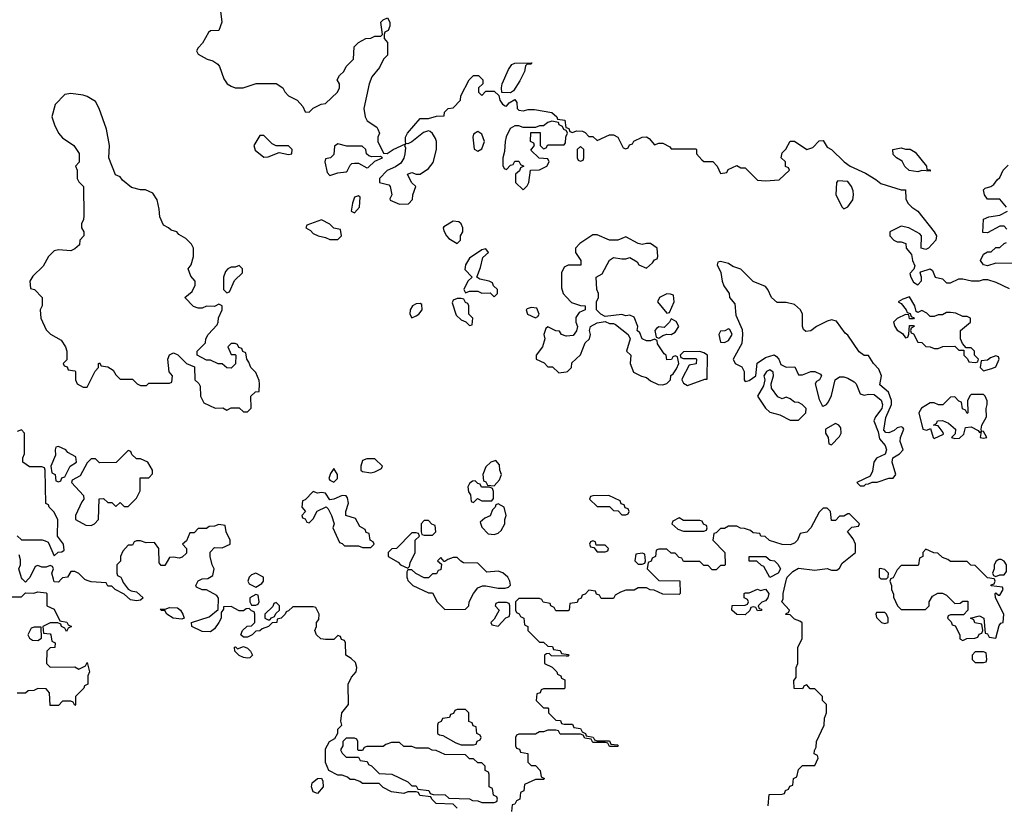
# Model space of a CAD drawing. Header units: inches. Extents: x 2701323 to 2964515, y 494916 to 722124.
# Tile 60 of 256: x 2747342 to 2752131, y 638900 to 642722. Entities that reach past the tile are written whole.
import ezdxf

# ---------------------------------------------------------------- set-up
doc = ezdxf.new("R2010")
doc.units = ezdxf.units.IN
doc.header["$MEASUREMENT"] = 0
for name, color, linetype in [('C7643', 7, 'Continuous'), ('C7644', 7, 'Continuous'), ('C7653', 7, 'Continuous'), ('C7654', 7, 'Continuous')]:
    doc.layers.add(name, color=color, linetype=linetype)

msp = doc.modelspace()

# ---------------------------------------------------------------- linework, layer by layer
at = {"layer": 'C7643', "color": 2, "elevation": 2}
for points in [[(2747382.7, 640000), (2747370, 639986), (2747356, 640000)], [(2747544, 640000), (2747530, 639986), (2747510, 639988), (2747506.6, 640000)], [(2747838.2, 640000), (2747844.7, 639984.7), (2747870, 639952), (2747883.6, 639943.6), (2747910, 639938), (2747942, 639910), (2747930, 639898), (2747910, 639895.3), (2747880.4, 639900.4), (2747850, 639928), (2747806, 639950), (2747790, 639966), (2747770, 639966), (2747762, 639982), (2747690, 639988), (2747670, 639994), (2747659, 639999), (2747658, 640000)], [(2749470, 638886), (2749450, 638906), (2749368.4, 638908.4), (2749346, 638930), (2749342, 638942), (2749288.4, 638948.4), (2749282, 638962), (2749270, 638966), (2749230, 638966), (2749210, 638958), (2749150, 638966), (2749110, 638986), (2749090, 639006), (2749010, 639006), (2748996.4, 639016.4), (2748970, 639026), (2748950, 639026), (2748936.4, 639036.4), (2748910, 639046), (2748890, 639046), (2748846, 639070), (2748829.1, 639109.1), (2748830, 639174), (2748849.4, 639210.6), (2748875.3, 639224.7), (2748888.7, 639251.3), (2748889, 639270), (2748908.7, 639290), (2748904, 639310), (2748909, 639350), (2748942, 639390), (2748939, 639490), (2748956, 639524), (2748979, 639550), (2748982, 639570), (2748974.6, 639594.6), (2748954.6, 639614.6), (2748928, 639630), (2748926, 639690), (2748922, 639702), (2748907.3, 639707.3), (2748902, 639722), (2748890, 639726), (2748870, 639706), (2748830, 639706), (2748806, 639710), (2748786, 639730), (2748778, 639750), (2748786, 639770), (2748786, 639790), (2748796.4, 639803.6), (2748798, 639830), (2748782, 639862), (2748770, 639866), (2748670, 639866), (2748650, 639846), (2748638, 639842), (2748634, 639830), (2748614, 639810), (2748594, 639806), (2748592, 639790), (2748570, 639788), (2748552, 639770), (2748521, 639759), (2748510, 639749), (2748490, 639748), (2748472, 639730), (2748450, 639718), (2748430, 639718), (2748418, 639730), (2748426, 639750), (2748448.9, 639771.1), (2748470, 639774), (2748486, 639790), (2748486, 639830), (2748482, 639842), (2748470, 639846), (2748458, 639858), (2748443.6, 639856.4), (2748430, 639846), (2748410, 639846), (2748370, 639868), (2748334, 639866), (2748334, 639854), (2748322, 639838), (2748322, 639810), (2748311, 639789), (2748290, 639758), (2748270, 639744), (2748230, 639745.2), (2748179, 639770), (2748178, 639790), (2748263.1, 639816.9), (2748307.3, 639852.7), (2748308.4, 639908.4), (2748300.4, 639920.4), (2748250, 639948), (2748230, 639948), (2748202, 639962), (2748198, 639970), (2748210, 639992), (2748226, 640000)], [(2748454.7, 640000), (2748451.3, 639990), (2748458, 639978), (2748490, 639962), (2748520.4, 639979.6), (2748528, 639990), (2748528, 640000)], [(2749228, 640000), (2749230, 639994), (2749254, 639970), (2749330, 639934), (2749350, 639934), (2749372, 639890), (2749410, 639852), (2749510, 639854), (2749526, 639870), (2749528, 639890), (2749549.1, 639930.9), (2749570, 639958), (2749592.9, 639967.1), (2749610, 639967.7), (2749670, 639957.1), (2749704, 639956), (2749719, 639961), (2749728.7, 639971.3), (2749726, 639990), (2749721, 640000)], [(2747290, 639914), (2747350, 639914), (2747370, 639934), (2747410, 639932), (2747430, 639938), (2747470, 639934), (2747474, 639930), (2747474, 639870), (2747510, 639854), (2747538, 639798), (2747571.6, 639791.6), (2747578, 639778), (2747594, 639770), (2747578, 639762), (2747570, 639746), (2747562, 639762), (2747546, 639770), (2747542, 639782), (2747527.3, 639787.3), (2747490, 639788), (2747454, 639770), (2747458, 639738), (2747490, 639734), (2747494, 639730), (2747498, 639698), (2747514, 639690), (2747512.7, 639667.3), (2747490, 639666), (2747474, 639650), (2747472, 639590), (2747490, 639572), (2747610, 639574), (2747630, 639562), (2747662, 639578), (2747670, 639594), (2747682, 639550), (2747674, 639530), (2747674, 639490), (2747658, 639482), (2747654, 639470), (2747614, 639430), (2747614, 639390), (2747610, 639386), (2747602, 639402), (2747590, 639406), (2747550, 639406), (2747530, 639386), (2747490, 639386), (2747487.3, 639447.3), (2747470, 639466), (2747430, 639468), (2747410, 639458), (2747383.6, 639456.4), (2747370, 639446), (2747330, 639446)], [(2750000, 639846), (2749950, 639846), (2749942, 639862), (2749926, 639870), (2749922, 639882), (2749888.4, 639888.4), (2749882, 639902), (2749870, 639906), (2749770, 639906), (2749754, 639890), (2749754, 639850), (2749758, 639838), (2749772, 639832), (2749778, 639818), (2749794, 639810), (2749798, 639778), (2749814, 639770), (2749814, 639750), (2749870, 639694), (2749890, 639694), (2749910, 639674), (2749932.7, 639672.7), (2749938, 639658), (2749970, 639654), (2749978, 639638), (2750000, 639635.3)], [(2750000, 639626.2), (2749928, 639628), (2749918, 639638), (2749903.6, 639636.4), (2749894, 639630), (2749894, 639590), (2749931.3, 639571.3), (2749954, 639550), (2749958, 639538), (2749974, 639530), (2749978, 639518), (2749994, 639510), (2749994, 639470), (2749990, 639466), (2749890, 639466), (2749878, 639462), (2749872.7, 639447.3), (2749858, 639442), (2749854, 639410), (2749890, 639374), (2749910, 639374), (2749914, 639370), (2749914, 639350), (2749950, 639314), (2749972.7, 639312.7), (2749978, 639298), (2749990, 639294), (2750000, 639294)], [(2750000, 639246), (2749970, 639246), (2749962, 639262), (2749950, 639266), (2749910, 639266), (2749890, 639258), (2749870, 639258), (2749850, 639246), (2749770, 639246), (2749758, 639242), (2749754, 639230), (2749754, 639190), (2749758, 639178), (2749772.7, 639172.7), (2749778, 639158), (2749812.7, 639152.7), (2749814, 639110), (2749830, 639094), (2749850, 639094), (2749874, 639070), (2749878, 639038), (2749894, 639030), (2749890, 639026), (2749850, 639026), (2749798, 639002), (2749794, 638970), (2749778, 638962), (2749774, 638930), (2749758, 638922), (2749750, 638906), (2749738, 638902), (2749734, 638870)]]:
    msp.add_lwpolyline(points, dxfattribs=at)
for points in [[(2748490, 639926), (2748462, 639910), (2748462, 639890), (2748470, 639874), (2748490, 639874), (2748502, 639878), (2748506, 639890), (2748502, 639922)], [(2748130, 639805.2), (2748088, 639810), (2748058, 639830), (2748048, 639848), (2748032, 639848), (2748026, 639854), (2748050, 639854), (2748070, 639862), (2748110, 639861), (2748124.7, 639850), (2748136, 639830), (2748142, 639810)], [(2748590, 639886), (2748578, 639882), (2748572.7, 639867.3), (2748534, 639830), (2748534, 639810), (2748550, 639802), (2748558, 639802), (2748567.3, 639812.7), (2748582, 639818), (2748587.3, 639832.7), (2748606, 639850), (2748606, 639870)], [(2749710, 639886), (2749670, 639886), (2749658, 639882), (2749654, 639870), (2749674, 639850), (2749650, 639806), (2749634, 639790), (2749638, 639778), (2749670, 639772), (2749707.3, 639812.7), (2749722, 639818), (2749726, 639830), (2749726, 639870), (2749722, 639882)], [(2747412.7, 639767.3), (2747398, 639762), (2747382, 639730), (2747390, 639714), (2747403.6, 639703.6), (2747430, 639702), (2747447.3, 639712.7), (2747446, 639766)], [(2748450, 639615.3), (2748430, 639619), (2748409.3, 639629.3), (2748388, 639650), (2748386, 639670), (2748391.3, 639671.3), (2748402, 639662), (2748430, 639672), (2748450, 639664.7), (2748464.7, 639650), (2748474, 639630), (2748470, 639626), (2748462, 639618)], [(2749510, 639366), (2749470, 639366), (2749458, 639362), (2749452.7, 639347.3), (2749438, 639342), (2749432.7, 639327.3), (2749398, 639322), (2749392.7, 639307.3), (2749378, 639302), (2749374, 639290), (2749374, 639250), (2749383.6, 639243.6), (2749399.6, 639239.6), (2749463.6, 639203.6), (2749490, 639194), (2749550, 639194), (2749562, 639198), (2749567.3, 639212.7), (2749582, 639218), (2749586, 639230), (2749582, 639242), (2749566, 639250), (2749562, 639282), (2749547.3, 639287.3), (2749542, 639302), (2749527.3, 639307.3), (2749526, 639350)], [(2748970, 639226), (2748930, 639226), (2748914, 639210), (2748914, 639190), (2748902, 639170), (2748910, 639154), (2748930, 639134), (2748990, 639134), (2748998, 639118), (2749032.7, 639112.7), (2749038, 639098), (2749052.7, 639092.7), (2749090, 639054), (2749152, 639052), (2749230, 639014), (2749250, 638994), (2749270, 638994), (2749278, 638978), (2749331.6, 638971.6), (2749338, 638958), (2749352.7, 638952.7), (2749411.6, 638951.6), (2749430, 638934), (2749530, 638932), (2749543.6, 638923.6), (2749570, 638922), (2749590, 638914), (2749650, 638914), (2749662, 638918), (2749666, 638930), (2749662, 638942), (2749646, 638950), (2749642, 638982), (2749626, 638990), (2749626, 639050), (2749622, 639062), (2749606, 639070), (2749606, 639090), (2749590, 639106), (2749570, 639106), (2749550, 639126), (2749530, 639126), (2749510, 639146), (2749410, 639148), (2749367.3, 639167.3), (2749348.4, 639168.4), (2749330, 639178), (2749270, 639178), (2749250, 639186), (2749210, 639186), (2749190, 639206), (2749150, 639206), (2749123.6, 639196.4), (2749110, 639186), (2749030, 639186), (2749018, 639182), (2749010, 639166), (2748990, 639166), (2748986, 639170), (2748986, 639210), (2748982, 639222)], [(2748790, 638958), (2748770, 638966), (2748761.2, 638990), (2748765.2, 639010), (2748790, 639031), (2748810, 639032), (2748816.9, 639016.9), (2748818, 638990)]]:
    msp.add_lwpolyline(points, close=True, dxfattribs=at)
at = {"layer": 'C7644', "color": 2, "elevation": 2}
for points in [[(2748316, 642790), (2748324.7, 642710), (2748311.1, 642668.9), (2748270, 642668), (2748259.6, 642660.4), (2748231.6, 642608.4), (2748210, 642586), (2748202, 642570), (2748210, 642554), (2748254, 642530), (2748282, 642522), (2748306.4, 642506.4), (2748314.4, 642494.4), (2748334.4, 642434.4), (2748350.9, 642410.9), (2748370, 642398), (2748390, 642391), (2748428.9, 642391.1), (2748491.6, 642411.6), (2748590, 642411.3), (2748622, 642390), (2748631.1, 642371.1), (2748650, 642352), (2748692, 642330), (2748719.8, 642299.8), (2748730, 642274), (2748750, 642272), (2748770, 642292), (2748808.4, 642311.6), (2748830, 642314), (2748888, 642370), (2748898, 642390), (2748898, 642410), (2748886, 642430), (2748898, 642450), (2748918, 642470), (2748930, 642494), (2748966, 642530), (2748969.1, 642590.9), (2748990, 642612), (2749026, 642630), (2749050, 642632), (2749070, 642642), (2749098, 642642), (2749106, 642650), (2749098, 642710), (2749110, 642722), (2749131.3, 642731.3), (2749142, 642710), (2749142, 642690), (2749134, 642670), (2749118, 642662), (2749114, 642650), (2749114, 642630), (2749131.1, 642611.1), (2749131.3, 642550), (2749112, 642530), (2749091.3, 642490), (2749055.3, 642444.7), (2749041, 642410), (2749016, 642290), (2749022, 642250), (2749032, 642230), (2749078.8, 642198.8), (2749084.7, 642190), (2749091.3, 642170), (2749084.7, 642150), (2749084.7, 642130), (2749112, 642072), (2749130, 642071.3), (2749158, 642090), (2749218, 642118), (2749214, 642110), (2749218, 642098), (2749216, 642070), (2749210.8, 642049.2), (2749195.3, 642024.7), (2749170, 642006), (2749130, 641988), (2749092, 641950), (2749092, 641930), (2749138, 641918), (2749144.7, 641910), (2749151.3, 641870), (2749142, 641850), (2749144.7, 641844.7), (2749190, 641824), (2749232.9, 641827.1), (2749253.2, 641846.8), (2749254, 641870), (2749268, 641910), (2749248, 641930), (2749228.7, 641971.3), (2749250, 641978), (2749270, 641971.3), (2749290, 641971.3), (2749330, 641998), (2749352.5, 642027.5), (2749369, 642090), (2749369, 642130), (2749364.7, 642144.7), (2749350, 642168), (2749338, 642178), (2749330, 642182), (2749306.4, 642173.6), (2749250, 642128.7), (2749230, 642118), (2749220.4, 642120.4), (2749218, 642130), (2749219, 642150), (2749229, 642170), (2749290, 642242), (2749330, 642242), (2749370, 642252), (2749406, 642254), (2749408.4, 642271.6), (2749426, 642290), (2749450, 642294), (2749486, 642330), (2749488.4, 642351.6), (2749528, 642430), (2749550, 642451.3), (2749574, 642450), (2749594, 642430), (2749594, 642410), (2749574, 642390), (2749574, 642370), (2749590, 642354), (2749610, 642374), (2749650, 642374), (2749672.7, 642352.7), (2749678, 642330), (2749690, 642312), (2749703.6, 642303.6), (2749710, 642302), (2749723.1, 642316.9), (2749750, 642334), (2749759.6, 642319.6), (2749762, 642290), (2749770, 642282), (2749790, 642278), (2749814.6, 642285.4), (2749845.4, 642285.4), (2749930, 642271.3), (2749954, 642250), (2749958, 642238), (2749992.7, 642232.7), (2749998, 642198), (2750000, 642197.3)], [(2750000, 642182.9), (2749988, 642188), (2749982, 642202), (2749966, 642210), (2749962, 642222), (2749930, 642228), (2749910, 642222), (2749890, 642206), (2749870, 642206), (2749850, 642198), (2749790, 642198), (2749770, 642206), (2749750, 642206), (2749727.1, 642192.9), (2749707.5, 642152.5), (2749702.8, 642130), (2749699.8, 642080.2), (2749692, 642050), (2749692.7, 642012.7), (2749698, 641998), (2749710, 641994), (2749730, 642014), (2749742, 642018), (2749750, 642034), (2749770, 642034), (2749778, 642018), (2749794, 642010), (2749778, 642002), (2749772.7, 641987.3), (2749754, 641970), (2749754, 641930), (2749790, 641894), (2749810, 641914), (2749818, 641930), (2749826, 641990), (2749870, 641992), (2749906, 642010), (2749918, 642030), (2749910, 642046), (2749868.4, 642048.4), (2749827.3, 642087.3), (2749846, 642110), (2749842, 642122), (2749826, 642130), (2749827.3, 642172.7), (2749872.7, 642172.7), (2749874, 642110), (2749890, 642094), (2749902, 642098), (2749910, 642114), (2749990, 642114), (2749996.4, 642123.6), (2749998, 642150), (2750000, 642155)], [(2750000, 641523), (2749990, 641518), (2749978, 641490), (2749976.9, 641416.9), (2749984.7, 641390), (2750000, 641374)], [(2750000, 641182.7), (2749978, 641190), (2749967.3, 641207.3), (2749950, 641208), (2749910, 641228), (2749901, 641219), (2749891.3, 641190), (2749896, 641170), (2749884.7, 641130), (2749854, 641090), (2749854, 641070), (2749892.7, 641052.7), (2749910, 641034), (2749932.7, 641032.7), (2749963.6, 641003.6), (2750000, 641009.1)], [(2747330, 640211.3), (2747351.3, 640191.3), (2747451, 640191), (2747466.4, 640186.4), (2747479.8, 640179.8), (2747510, 640114), (2747528.4, 640131.6), (2747547.3, 640132.7), (2747558, 640142), (2747555.3, 640170), (2747526, 640210), (2747528, 640290), (2747508.4, 640328.4), (2747486, 640350), (2747482, 640362), (2747468.4, 640368.4), (2747466, 640530), (2747462, 640542), (2747450, 640546), (2747390, 640546), (2747358, 640570), (2747358, 640590), (2747366, 640610), (2747366, 640710), (2747350, 640726), (2747330, 640718)], [(2748226, 640000), (2748230, 640002), (2748256.4, 640003.6), (2748282, 640018), (2748288, 640050), (2748278, 640070), (2748268, 640110), (2748268, 640132), (2748290, 640154), (2748327.3, 640152.7), (2748366, 640170), (2748366, 640190), (2748346, 640230), (2748342, 640262), (2748310, 640266), (2748290, 640258), (2748263.6, 640256.4), (2748250, 640246), (2748210, 640246), (2748190, 640226), (2748170, 640226), (2748152.7, 640187.3), (2748134, 640170), (2748154, 640150), (2748152.7, 640127.3), (2748132.7, 640107.3), (2748118, 640102), (2748090, 640108), (2748070, 640106), (2748047.3, 640067.3), (2748030, 640066), (2748020.4, 640080.4), (2748018, 640150), (2747998, 640178), (2747956.4, 640176.4), (2747930, 640186), (2747910, 640186), (2747898, 640182), (2747890, 640166), (2747870, 640166), (2747843.6, 640136.4), (2747832, 640110), (2747831.6, 640088.4), (2747814, 640070), (2747814, 640030), (2747818, 640018), (2747834, 640010), (2747838.2, 640000)], [(2747356, 640000), (2747350, 640006), (2747338, 640050), (2747346, 640070), (2747346, 640094), (2747339, 640119)], [(2749721, 640000), (2749716, 640010), (2749691.4, 640031.4), (2749670, 640039.6), (2749613.6, 640033.6), (2749570, 640078), (2749500.4, 640080.4), (2749487.3, 640087.3), (2749470, 640106), (2749450, 640106), (2749423.6, 640096.4), (2749410, 640086), (2749406, 640086), (2749390, 640106), (2749374, 640090), (2749394, 640074), (2749390, 640046), (2749378, 640042), (2749370, 640026), (2749350, 640026), (2749330, 640006), (2749310, 640006), (2749268.4, 640028.4), (2749250, 640046), (2749230, 640046), (2749224.7, 640035.3), (2749224.7, 640010), (2749228, 640000)], [(2747506.6, 640000), (2747498, 640030), (2747506, 640050), (2747502, 640062), (2747490, 640066), (2747470, 640058), (2747450, 640058), (2747430, 640066), (2747418, 640062), (2747390.9, 640009.1), (2747382.7, 640000)], [(2747658, 640000), (2747630, 640028), (2747610, 640038), (2747590, 640038), (2747574, 640010), (2747550, 640006), (2747544, 640000)], [(2748528, 640000), (2748528, 640010), (2748490, 640028.7), (2748470, 640022), (2748458, 640010), (2748454.7, 640000)]]:
    msp.add_lwpolyline(points, dxfattribs=at)
for points in [[(2749730, 642366), (2749687.3, 642367.3), (2749686, 642390), (2749688, 642410), (2749720.2, 642479.8), (2749736.4, 642503.6), (2749750, 642511.3), (2749832.7, 642512.7), (2749830, 642506), (2749810, 642506), (2749802, 642498), (2749798, 642470), (2749774.8, 642425.2), (2749743.6, 642376.4)], [(2747590, 642363.7), (2747561.6, 642358.4), (2747514.8, 642310), (2747498.8, 642250), (2747510.9, 642210.9), (2747531.3, 642170), (2747550, 642146.8), (2747604.7, 642110), (2747631.6, 642071.6), (2747631.6, 642028.4), (2747614, 642010), (2747622, 641990), (2747622, 641950), (2747630, 641934), (2747652, 641910), (2747654, 641770), (2747651.6, 641748.4), (2747642, 641730), (2747642, 641710), (2747654, 641690), (2747654, 641670), (2747634, 641650), (2747632.7, 641627.3), (2747610, 641608), (2747590, 641598), (2747530, 641602), (2747510, 641598), (2747482, 641570), (2747456.9, 641523.1), (2747405.4, 641474.6), (2747392, 641450), (2747394, 641414), (2747414, 641410), (2747452, 641370), (2747452, 641330), (2747442, 641310), (2747444.7, 641270), (2747470, 641214), (2747491.6, 641191.6), (2747543.6, 641163.6), (2747564.7, 641130), (2747572, 641110), (2747572, 641068), (2747554, 641050), (2747558, 641038), (2747572.7, 641032.7), (2747578, 641018), (2747610, 641014), (2747614, 641010), (2747614, 640970), (2747622, 640950), (2747650, 640934), (2747670, 640934), (2747708.4, 641011.6), (2747726, 641030), (2747726, 641050), (2747730, 641052), (2747738, 641038), (2747770, 641034), (2747796.9, 641016.9), (2747810, 640994), (2747830, 640974), (2747890, 640974), (2747914, 640950), (2747930, 640942), (2747958, 640942), (2747970, 640954), (2748070, 640954), (2748082, 640958), (2748086, 640990), (2748068.4, 641008.4), (2748062, 641070), (2748070, 641092), (2748090, 641102), (2748111.1, 641091.1), (2748154, 641050), (2748192.7, 641032.7), (2748194, 640970), (2748212.7, 640952.7), (2748219.6, 640939.6), (2748222, 640890), (2748238, 640858), (2748292.7, 640832.7), (2748330, 640834), (2748350, 640822), (2748370, 640834), (2748410, 640834), (2748430, 640814), (2748450, 640814), (2748467.3, 640832.7), (2748466, 640890), (2748488.4, 640911.6), (2748506, 640914), (2748508, 640950), (2748507.3, 640967.3), (2748490, 641006), (2748466, 641030), (2748456.4, 641056.4), (2748446, 641070), (2748442, 641102), (2748427.3, 641107.3), (2748422, 641122), (2748407.3, 641127.3), (2748402, 641142), (2748390, 641146), (2748370, 641146), (2748354, 641130), (2748370, 641094), (2748390, 641094), (2748394, 641090), (2748391.6, 641048.4), (2748370, 641026), (2748348.7, 641028.7), (2748327.3, 641047.3), (2748308, 641048), (2748270, 641066), (2748250, 641066), (2748206, 641090), (2748206, 641110), (2748246, 641150), (2748248, 641170), (2748258, 641190), (2748302, 641238), (2748308, 641250), (2748308.4, 641271.6), (2748326, 641310), (2748326, 641330), (2748310, 641338), (2748290, 641326), (2748250, 641328), (2748230, 641318), (2748210, 641318), (2748187.3, 641327.3), (2748146, 641370), (2748180.4, 641399.6), (2748195.3, 641430), (2748195.3, 641450), (2748174.6, 641474.6), (2748162, 641510), (2748175.3, 641530), (2748188, 641570), (2748188, 641610), (2748178, 641630), (2748150, 641658), (2748116.4, 641676.4), (2748106, 641690), (2748078, 641698), (2748066, 641710), (2748042, 641722), (2748023.1, 641763.1), (2748020.4, 641800.4), (2748010, 641846), (2747990, 641878), (2747953.6, 641893.6), (2747930, 641894), (2747885.2, 641905.2), (2747842, 641942), (2747830, 641958), (2747807.3, 641967.3), (2747775.3, 642050), (2747779, 642110), (2747764, 642190), (2747729.2, 642290), (2747710, 642324), (2747670, 642349.3), (2747650, 642354.5)], [(2748530, 642158), (2748510, 642158), (2748481, 642110), (2748488.1, 642088.1), (2748530, 642054), (2748550, 642054.8), (2748604, 642076), (2748650, 642066), (2748666, 642070), (2748668, 642090), (2748650, 642108), (2748590, 642108), (2748570, 642118)], [(2749570, 642178), (2749550, 642166), (2749546, 642150), (2749552.7, 642092.7), (2749570, 642082), (2749590, 642094), (2749602, 642130), (2749590, 642166)], [(2748890, 642118), (2748872.7, 642107.3), (2748870, 642066), (2748854, 642050), (2748830, 642046), (2748826.8, 642030), (2748838, 641978), (2748850, 641964.7), (2748890, 641977.3), (2748930, 641982), (2748935.3, 641984.7), (2748950, 642014), (2748958, 642022), (2748970, 642024.7), (2748990, 642024.7), (2749030, 642002), (2749036.4, 642003.6), (2749070, 642034), (2749106, 642050), (2749096.4, 642056.4), (2749054.6, 642054.6), (2749040.2, 642060.2), (2749028, 642070), (2749026, 642090), (2749007.3, 642107.3), (2748932.7, 642107.3)], [(2748990, 641866), (2748970, 641858), (2748961, 641830), (2748954, 641790), (2748970, 641782), (2748994, 641810), (2748998, 641858)], [(2748810, 641748), (2748738, 641722), (2748734, 641710), (2748756.9, 641696.9), (2748770, 641682), (2748794, 641670), (2748830, 641662), (2748850, 641652), (2748890, 641652), (2748908, 641670), (2748902, 641702), (2748870, 641708), (2748850, 641728)], [(2749450, 641742), (2749405.4, 641714.6), (2749402, 641710), (2749404.7, 641695.3), (2749418, 641670), (2749430, 641658), (2749470, 641634), (2749486, 641650), (2749486, 641670), (2749498, 641690), (2749498, 641710), (2749488.9, 641728.9), (2749478, 641738)], [(2749610, 641608), (2749590, 641602), (2749530, 641561.2), (2749510.7, 641530), (2749507.1, 641507.1), (2749542, 641470), (2749522, 641450), (2749502, 641410), (2749510, 641394), (2749530, 641402), (2749570, 641402), (2749590, 641391.3), (2749630, 641394), (2749650, 641374), (2749666, 641390), (2749666, 641410), (2749647.3, 641427.3), (2749642, 641442), (2749626, 641450), (2749580.2, 641460.2), (2749566, 641470), (2749583.2, 641516.8), (2749594, 641566), (2749622, 641590)], [(2748410, 641526), (2748390, 641518), (2748370, 641518), (2748354, 641510), (2748343.6, 641496.4), (2748334, 641470), (2748334, 641410), (2748350, 641394), (2748362, 641398), (2748387.3, 641452.7), (2748426, 641490), (2748426, 641510)], [(2749490, 641366), (2749470, 641366), (2749450, 641358), (2749445.4, 641345.4), (2749464.7, 641284.7), (2749490, 641262), (2749512.7, 641252.7), (2749530, 641234), (2749542, 641238), (2749546, 641270), (2749526, 641290), (2749526, 641330), (2749522, 641342), (2749510, 641346), (2749502, 641362)], [(2749290, 641342), (2749270, 641339), (2749252, 641330), (2749240.7, 641310), (2749238.8, 641290), (2749250, 641271.3), (2749270, 641280.7), (2749284, 641290), (2749299, 641310), (2749297.2, 641337.2)], [(2749830, 641322), (2749810, 641315.3), (2749806, 641310), (2749812, 641290), (2749850, 641271.3), (2749862, 641278), (2749868.7, 641290), (2749858, 641318)], [(2747530, 640646), (2747518, 640642), (2747514, 640630), (2747516.9, 640603.1), (2747494, 640550), (2747498, 640518), (2747514, 640510), (2747518, 640478), (2747530, 640474), (2747542, 640478), (2747547.3, 640492.7), (2747562, 640498), (2747588, 640550), (2747618, 640570), (2747615.3, 640595.3), (2747576.4, 640616.4), (2747566, 640630)], [(2747870, 640626), (2747812, 640568), (2747730, 640566), (2747710, 640586), (2747690, 640586), (2747670, 640566), (2747636.9, 640503.1), (2747598, 640482), (2747594, 640470), (2747652.7, 640407.3), (2747654, 640390), (2747643.6, 640376.4), (2747614, 640310), (2747614, 640290), (2747663.6, 640263.6), (2747690, 640262), (2747706, 640270), (2747726, 640290), (2747728.4, 640391.6), (2747750, 640392), (2747770, 640374), (2747790, 640374), (2747810, 640354), (2747830, 640374), (2747850, 640354), (2747870, 640354), (2747910, 640394), (2747928, 640430), (2747927.3, 640492.7), (2747970, 640494), (2747987.3, 640512.7), (2747988, 640530), (2747966, 640570), (2747930, 640586), (2747910, 640586), (2747887.3, 640607.3), (2747882, 640622)], [(2749070, 640586), (2749030, 640586), (2749010, 640578), (2749002, 640550), (2749002, 640530), (2749010, 640524.7), (2749050, 640518), (2749070, 640522), (2749102, 640538), (2749106, 640550)], [(2749658, 640578), (2749634, 640570), (2749610, 640546), (2749594, 640510), (2749598, 640478), (2749610, 640474), (2749618, 640458), (2749650, 640454), (2749676.4, 640483.6), (2749686, 640510), (2749678, 640530), (2749676.4, 640556.4)], [(2748870, 640538), (2748854, 640514), (2748846, 640490), (2748850, 640482), (2748870, 640472), (2748888, 640490), (2748888, 640510)], [(2749558, 640478), (2749543.6, 640476.4), (2749530, 640466), (2749522, 640450), (2749525.4, 640425.4), (2749534, 640410), (2749538, 640378), (2749550, 640374), (2749568, 640392), (2749590, 640382), (2749630, 640382), (2749638, 640382), (2749647.3, 640392.7), (2749647.3, 640427.3), (2749642, 640442), (2749627.3, 640447.3), (2749588.4, 640448.4), (2749582, 640462), (2749570, 640466)], [(2748770, 640426), (2748730, 640386), (2748718, 640382), (2748714, 640350), (2748732, 640330), (2748714, 640310), (2748718, 640298), (2748730, 640294), (2748738, 640278), (2748750, 640274), (2748770, 640294), (2748788.9, 640331.1), (2748832, 640352), (2748842, 640342), (2748858, 640310), (2748871.3, 640270), (2748864.7, 640250), (2748898, 640178), (2748910, 640174), (2748922, 640162), (2748990, 640162), (2749010, 640154), (2749050, 640154), (2749066, 640170), (2749062, 640182), (2749046, 640190), (2749042, 640222), (2749027.3, 640227.3), (2749022, 640242), (2748996.4, 640256.4), (2748974.6, 640294.6), (2748928, 640310), (2748928.7, 640328.7), (2748942, 640370), (2748936.4, 640396.4), (2748930, 640406), (2748910, 640408), (2748870, 640388.7), (2748850, 640386), (2748830, 640418), (2748810, 640422), (2748790, 640418)], [(2749670, 640366), (2749658, 640362), (2749654, 640350), (2749642, 640338), (2749630, 640308), (2749603.6, 640296.4), (2749582, 640278), (2749590, 640254), (2749621, 640221), (2749650, 640218), (2749670, 640224.7), (2749683.1, 640236.9), (2749702, 640270), (2749702, 640290), (2749708.7, 640310), (2749698, 640350)], [(2749330, 640286), (2749310, 640286), (2749294, 640270), (2749294, 640230), (2749298, 640218), (2749310, 640214), (2749350, 640214), (2749366, 640230), (2749362, 640262), (2749347.3, 640267.3)], [(2749270, 640226), (2749250, 640226), (2749174, 640150), (2749152.7, 640147.3), (2749134, 640130), (2749134, 640110), (2749183.6, 640083.6), (2749194, 640070), (2749230, 640054), (2749238, 640062), (2749240.4, 640079.6), (2749266, 640130), (2749266, 640190), (2749286, 640210), (2749282, 640222)]]:
    msp.add_lwpolyline(points, close=True, dxfattribs=at)
at = {"layer": 'C7653', "color": 2, "elevation": 2}
for points in [[(2750444, 640000), (2750450, 639994), (2750552.7, 639992.7), (2750554, 639930), (2750550, 639926), (2750470, 639928), (2750427.3, 639947.3), (2750408.4, 639948.4), (2750390, 639958), (2750350, 639958), (2750330, 639946), (2750290, 639946), (2750263.6, 639936.4), (2750238, 639922), (2750230, 639906), (2750170, 639906), (2750162, 639922), (2750147.3, 639927.3), (2750142, 639942), (2750110, 639946), (2750092.7, 639927.3), (2750078, 639922), (2750072.7, 639907.3), (2750058, 639902), (2750052.7, 639887.3), (2750018, 639882), (2750014, 639850), (2750010, 639846), (2750000, 639846)], [(2750982, 638898), (2750987.3, 638952.7), (2751050, 638954), (2751062, 638958), (2751067.3, 638972.7), (2751082, 638978), (2751087.3, 638992.7), (2751102, 638998), (2751106, 639030), (2751122, 639038), (2751130, 639074), (2751150, 639094), (2751210, 639094), (2751226, 639130), (2751222, 639142), (2751206, 639150), (2751207.3, 639167.3), (2751216.4, 639183.6), (2751218, 639210), (2751255.3, 639290), (2751256.4, 639323.6), (2751266, 639350), (2751266, 639390), (2751246, 639410), (2751246, 639430), (2751226, 639450), (2751210, 639466), (2751187.3, 639467.3), (2751170, 639486), (2751158, 639482), (2751150, 639466), (2751108.4, 639468.4), (2751107.3, 639507.3), (2751118, 639522), (2751118, 639570), (2751126, 639590), (2751126, 639670), (2751148, 639710), (2751147.3, 639787.3), (2751136.4, 639796.4), (2751110, 639806), (2751090, 639826), (2751068.4, 639828.4), (2751070, 639834), (2751082, 639838), (2751086, 639850), (2751049, 639890), (2751055.3, 639904.7), (2751055.3, 639930), (2751070, 639994), (2751072, 640000)], [(2751577.3, 640000), (2751574, 639990), (2751582, 639970), (2751582, 639950), (2751592, 639928), (2751592, 639912), (2751612, 639870), (2751630, 639852), (2751747.3, 639852.7), (2751766, 639870), (2751766, 639890), (2751782, 639918), (2751808, 639932), (2751830, 639932), (2751850, 639922), (2751890, 639882), (2751916.4, 639883.6), (2751930, 639894), (2751954, 639894), (2751954, 639850), (2751932.7, 639827.3), (2751870, 639826), (2751858, 639822), (2751854, 639810), (2751872.7, 639792.7), (2751878, 639778), (2751892.7, 639772.7), (2751914, 639730), (2751914, 639710), (2751930, 639702), (2751948, 639712), (2751987.3, 639712.7), (2752002, 639718), (2752008, 639732), (2752022, 639738), (2752026, 639750), (2752022, 639782), (2751988.4, 639788.4), (2751982, 639802), (2751966, 639810), (2752010, 639822), (2752032, 639810), (2752038, 639738), (2752050, 639734), (2752058, 639718), (2752090, 639714), (2752105.2, 639774.8), (2752114, 639786), (2752126, 639790), (2752128, 639830), (2752088, 639910), (2752086, 639930), (2752090, 639934), (2752102, 639922), (2752110, 639922), (2752126, 639950), (2752122, 639962), (2752067.3, 639967.3), (2752067.3, 639972.7), (2752082, 639978), (2752086, 639990), (2752082.7, 640000)], [(2750000, 639635.3), (2750010, 639634), (2750014, 639630), (2750010, 639626), (2750000, 639626.2)], [(2750000, 639294), (2750030, 639294), (2750038, 639278), (2750070, 639274), (2750078, 639258), (2750094, 639250), (2750098, 639238), (2750131.6, 639231.6), (2750138, 639218), (2750150, 639214), (2750210, 639214), (2750218, 639198), (2750250, 639194), (2750254, 639190), (2750250, 639186), (2750210, 639186), (2750202, 639202), (2750190, 639206), (2750130, 639206), (2750122, 639222), (2750090, 639226), (2750082, 639242), (2750070, 639246), (2750000, 639246)]]:
    msp.add_lwpolyline(points, dxfattribs=at)
for points in [[(2750944.7, 639944.7), (2750970, 639951.3), (2750986, 639930), (2750981, 639910), (2750970, 639895.3), (2750951.1, 639888.9), (2750934, 639870), (2750938, 639858), (2750950, 639854), (2750950, 639848), (2750930, 639846), (2750922, 639862), (2750910, 639866), (2750898, 639862), (2750892.7, 639847.3), (2750870, 639826), (2750830, 639828), (2750806, 639850), (2750807.3, 639872.7), (2750870, 639874), (2750882, 639878), (2750886, 639890), (2750882, 639902), (2750866, 639910), (2750866, 639930), (2750870, 639934), (2750890, 639934), (2750930, 639952)], [(2751550, 639838), (2751510, 639838), (2751506, 639830), (2751510, 639814), (2751534, 639790), (2751550, 639784.7), (2751566, 639790), (2751566, 639810), (2751558, 639830)], [(2752030, 639646), (2751990, 639646), (2751974, 639630), (2751974, 639610), (2751990, 639594), (2752030, 639594), (2752042, 639598), (2752046, 639610), (2752042, 639642)]]:
    msp.add_lwpolyline(points, close=True, dxfattribs=at)
at = {"layer": 'C7654', "color": 2, "elevation": 2}
for points in [[(2750000, 642197.3), (2750012.7, 642192.7), (2750018, 642178), (2750030, 642174), (2750050, 642182), (2750079.6, 642179.6), (2750092.7, 642172.7), (2750110, 642154), (2750130, 642154), (2750150, 642134), (2750210, 642162), (2750230, 642162), (2750251.1, 642151.1), (2750278, 642098), (2750290, 642094), (2750302, 642098), (2750307.3, 642112.7), (2750322, 642118), (2750328.4, 642131.6), (2750368.9, 642151.1), (2750390, 642152), (2750403.6, 642143.6), (2750430, 642114), (2750450, 642122), (2750470, 642122), (2750503.6, 642103.6), (2750510, 642094), (2750630, 642094), (2750634, 642090), (2750634, 642070), (2750659.6, 642039.6), (2750670, 642032), (2750712.7, 642032.7), (2750734, 642010), (2750750, 641974), (2750782, 641978), (2750787.3, 641992.7), (2750830, 642012), (2750850, 642002), (2750870, 642002), (2750930, 641942), (2750970, 641938), (2751036.4, 641943.6), (2751086, 641990), (2751082, 642002), (2751067.3, 642007.3), (2751066, 642030), (2751046, 642050), (2751050, 642074), (2751068.4, 642091.6), (2751089.2, 642130.8), (2751110, 642131), (2751170, 642090.8), (2751199.5, 642100.5), (2751230, 642132), (2751250, 642134), (2751270, 642102), (2751291.3, 642091.3), (2751352, 642030), (2751382, 642010), (2751455.3, 641975.3), (2751505.4, 641945.4), (2751530, 641924.7), (2751630, 641894), (2751650, 641894), (2751652, 641850), (2751662, 641830), (2751682, 641810), (2751710.8, 641790.8), (2751790.5, 641690.5), (2751801, 641670), (2751798, 641650), (2751762, 641610), (2751750, 641604), (2751726, 641610), (2751728, 641670), (2751720.4, 641680.4), (2751666, 641710), (2751630, 641718), (2751574, 641690), (2751574, 641670), (2751594, 641650), (2751610, 641642), (2751630, 641642), (2751652.7, 641632.7), (2751654, 641610), (2751679.6, 641579.6), (2751684.7, 641550), (2751696, 641524), (2751691.3, 641508.7), (2751672, 641488), (2751676, 641470), (2751690, 641444.7), (2751710, 641432), (2751728.4, 641451.6), (2751728.7, 641470), (2751722, 641490), (2751724.7, 641495.3), (2751770, 641510.8), (2751782, 641502), (2751794, 641470), (2751830, 641462), (2751850, 641442), (2751870, 641442), (2751910, 641462), (2751930, 641462), (2751971.6, 641451.6), (2752010, 641451.3), (2752030, 641458.8), (2752050, 641458.8), (2752090, 641446), (2752154, 641414)], [(2750000, 642155), (2750006, 642170), (2750002, 642182), (2750000, 642182.9)], [(2752142, 641810), (2752110, 641849), (2752049.5, 641849.5), (2752034, 641870), (2752030, 641894), (2752038, 641902), (2752066, 641910), (2752080.4, 641919.6), (2752096.4, 641943.6), (2752110, 641954), (2752126, 641990), (2752150, 642014)], [(2752143.1, 641703.1), (2752130, 641718), (2752110, 641718), (2752050, 641686), (2752027.3, 641687.3), (2752030, 641752), (2752056.4, 641763.6), (2752110, 641771.3), (2752146, 641790)], [(2750000, 641009.1), (2750006, 641010), (2750026, 641030), (2750027.3, 641052.7), (2750070, 641092), (2750092.7, 641150), (2750113.2, 641170), (2750119, 641190), (2750114, 641210), (2750118, 641230), (2750150, 641246.8), (2750190, 641254), (2750210, 641244.7), (2750230, 641244.7), (2750239.8, 641239.8), (2750302, 641190), (2750312, 641170), (2750294, 641110), (2750314, 641090), (2750312, 641050), (2750327.1, 641007.1), (2750367.1, 640987.1), (2750390, 640982), (2750410, 640964.7), (2750447.1, 640947.1), (2750470, 640946), (2750490, 640952), (2750508, 640970), (2750509, 640991), (2750520.4, 640999.6), (2750536.4, 641023.6), (2750548, 641050), (2750542, 641082), (2750530, 641086), (2750518, 641082), (2750511.6, 641068.4), (2750490, 641068), (2750486, 641090), (2750476.4, 641096.4), (2750444.7, 641144.7), (2750442, 641162), (2750430, 641168), (2750410, 641159), (2750390, 641159), (2750369.2, 641169.2), (2750358, 641198), (2750346, 641210), (2750348, 641230), (2750330, 641275.3), (2750310, 641284), (2750290, 641282), (2750270, 641288), (2750190, 641278), (2750168.9, 641288.9), (2750148, 641310), (2750148, 641350), (2750158, 641370), (2750158, 641390), (2750148.7, 641410), (2750146, 641470), (2750174.6, 641485.4), (2750210, 641552), (2750230, 641564.7), (2750270, 641558), (2750290, 641558), (2750310, 641564.7), (2750344.7, 641544.7), (2750354, 641530), (2750390, 641514), (2750420.4, 641539.6), (2750430, 641554), (2750442, 641558), (2750446, 641570), (2750442, 641610), (2750410, 641633.2), (2750390, 641634), (2750370, 641628.7), (2750350, 641634), (2750290, 641666), (2750251.1, 641648.9), (2750210, 641649), (2750150, 641675.3), (2750130, 641675.3), (2750066, 641634), (2750044.7, 641610), (2750044.7, 641590), (2750072, 641550), (2750071.3, 641528.7), (2750010, 641528), (2750000, 641523)], [(2752170, 641535.3), (2752090, 641538), (2752050, 641524), (2752029.5, 641529.5), (2752015.3, 641550), (2752030, 641582), (2752050, 641592), (2752067.3, 641592.7), (2752090, 641614), (2752110, 641614), (2752130, 641634), (2752142, 641638)], [(2750000, 641374), (2750026.4, 641346.4), (2750070, 641331.3), (2750092, 641330), (2750092, 641310), (2750062.8, 641297.2), (2750047.1, 641272.9), (2750047.7, 641250), (2750054.8, 641230), (2750050.8, 641209.2), (2750034, 641186), (2750002, 641182), (2750000, 641182.7)], [(2751072, 640000), (2751075.3, 640010), (2751102, 640038), (2751130, 640054), (2751210, 640044.7), (2751270, 640052), (2751290, 640044.7), (2751316.4, 640043.6), (2751330, 640054), (2751342, 640078), (2751408, 640130), (2751408, 640170), (2751396.4, 640196.4), (2751368, 640232), (2751390, 640254), (2751422, 640258), (2751426, 640270), (2751386, 640310), (2751378, 640318), (2751370, 640318), (2751350, 640306), (2751330, 640306), (2751310, 640286), (2751290, 640286), (2751286, 640330), (2751270, 640346), (2751250, 640346), (2751230, 640326), (2751190.7, 640249.3), (2751170.6, 640229.4), (2751138, 640222), (2751124.7, 640190), (2751110, 640175.3), (2751090, 640168), (2751050, 640168.7), (2750988.9, 640188.9), (2750967.3, 640207.3), (2750946, 640210), (2750942, 640222), (2750910, 640226), (2750896.4, 640236.4), (2750867.3, 640247.3), (2750848.4, 640248.4), (2750830, 640258), (2750790, 640258), (2750770, 640246), (2750750, 640246), (2750730, 640226), (2750718, 640222), (2750714, 640190), (2750772, 640130), (2750774, 640070), (2750770, 640066), (2750750, 640066), (2750730, 640046), (2750710, 640046), (2750690, 640066), (2750670, 640066), (2750650, 640086), (2750570, 640086), (2750562, 640102), (2750550, 640106), (2750530, 640126), (2750510, 640126), (2750490, 640146), (2750450, 640146), (2750438, 640142), (2750434, 640110), (2750418, 640102), (2750412.7, 640087.3), (2750398, 640082), (2750394, 640050), (2750444, 640000)], [(2752082.7, 640000), (2752082, 640002), (2752050, 640006), (2751990, 640066), (2751968.4, 640068.4), (2751950, 640086), (2751870, 640086), (2751856.4, 640096.4), (2751830, 640106), (2751807.3, 640127.3), (2751788.4, 640128.4), (2751750, 640146), (2751734, 640130), (2751734, 640110), (2751718, 640102), (2751714, 640070), (2751710, 640066), (2751630, 640066), (2751610, 640046), (2751590, 640006), (2751578, 640002), (2751577.3, 640000)]]:
    msp.add_lwpolyline(points, dxfattribs=at)
for points in [[(2750070, 642106), (2750054, 642090), (2750054, 642050), (2750058, 642038), (2750070, 642034), (2750082, 642038), (2750086, 642050), (2750086, 642090)], [(2751650, 642092), (2751672.7, 642092.7), (2751696.9, 642076.9), (2751752, 642010), (2751754, 641994), (2751770, 641992), (2751770, 641986), (2751730, 641988), (2751710, 641982), (2751668.4, 641988.4), (2751647.3, 642007.3), (2751634.6, 642034.6), (2751606, 642050), (2751590, 642066), (2751588.7, 642090), (2751630, 642098)], [(2751322, 641938), (2751314, 641930), (2751312, 641870), (2751342, 641810), (2751350, 641802), (2751370, 641812), (2751393.6, 641846.4), (2751398, 641870), (2751395.3, 641890), (2751388, 641910), (2751370, 641935.3)], [(2750750, 641546), (2750738, 641542), (2750734, 641530), (2750751.6, 641491.6), (2750758, 641450), (2750767.1, 641427.1), (2750792, 641390), (2750794, 641370), (2750819.6, 641339.6), (2750825.4, 641285.4), (2750855.3, 641215.3), (2750858, 641190), (2750854, 641146), (2750812, 641070), (2750822, 641050), (2750854, 641034), (2750866, 641010), (2750866, 640970), (2750870, 640962), (2750890, 640966), (2750922, 640990), (2750929.3, 641050.7), (2750970, 641078.8), (2751010.9, 641090.9), (2751023.6, 641083.6), (2751034, 641070), (2751044.7, 641044.7), (2751070, 641032), (2751112.7, 641032.7), (2751130, 640994), (2751150, 640994), (2751190, 641011.3), (2751210, 641011.3), (2751236.9, 640996.9), (2751242, 640990), (2751232, 640970), (2751218, 640962), (2751211.3, 640950), (2751230, 640874), (2751244.7, 640844.7), (2751250, 640842), (2751266, 640850), (2751276.4, 640863.6), (2751290, 640894), (2751308.7, 640970), (2751330, 640984.7), (2751350, 640984.7), (2751370, 640978), (2751400.7, 640960.7), (2751410.5, 640950.5), (2751430, 640902), (2751450, 640896), (2751470, 640901), (2751498.8, 640898.8), (2751531.3, 640871.3), (2751538, 640850), (2751536, 640830), (2751504, 640790), (2751496.3, 640770), (2751516.8, 640716.8), (2751523.5, 640683.5), (2751551.3, 640650), (2751558, 640630), (2751551.3, 640608.7), (2751510, 640588.7), (2751496, 640570), (2751490, 640526), (2751478.8, 640501.2), (2751414, 640470), (2751430, 640454), (2751450, 640454), (2751458, 640462), (2751470, 640464.7), (2751488, 640472), (2751512.7, 640472.7), (2751570, 640491), (2751590, 640491.3), (2751604, 640510), (2751585.2, 640570), (2751588, 640590), (2751622, 640610), (2751639, 640630), (2751625.2, 640670), (2751626, 640690), (2751642, 640730), (2751638, 640738), (2751630, 640742), (2751610, 640736), (2751596.1, 640723.9), (2751570, 640712.7), (2751554, 640714), (2751545.6, 640725.6), (2751554, 640786), (2751582, 640850), (2751582, 640870), (2751568, 640910), (2751525.2, 640945.2), (2751534, 640990), (2751521.5, 641021.5), (2751494, 641050), (2751470, 641088), (2751450, 641088.7), (2751425.6, 641105.6), (2751370, 641188), (2751356.4, 641196.4), (2751315.5, 641255.5), (2751290, 641261.2), (2751270, 641256), (2751218, 641230), (2751190, 641209), (2751165.6, 641205.6), (2751154.6, 641214.6), (2751148.7, 641230), (2751149, 641290), (2751139, 641310), (2751110, 641337.2), (2751070, 641346), (2751026.6, 641346.6), (2750999, 641370), (2750981.2, 641410), (2750970, 641424), (2750910, 641448), (2750850, 641508.7), (2750810, 641522), (2750790, 641535.3)], [(2750490, 641388), (2750454, 641370), (2750444.7, 641350), (2750490, 641294), (2750502, 641298), (2750526, 641350), (2750522, 641382), (2750507.3, 641387.3)], [(2751670, 641374), (2751636.9, 641363.1), (2751614, 641350), (2751630, 641342), (2751654, 641310), (2751658, 641298), (2751672.7, 641292.7), (2751678, 641278), (2751692, 641272), (2751690, 641266), (2751670, 641266), (2751666, 641286), (2751650, 641288), (2751610, 641268), (2751592, 641250), (2751598, 641230), (2751610, 641212), (2751636, 641196), (2751650, 641174), (2751662, 641178), (2751667.3, 641192.7), (2751670, 641234), (2751690, 641234), (2751692, 641230), (2751678, 641222), (2751674, 641210), (2751678, 641198), (2751690, 641194), (2751710, 641154), (2751730, 641152), (2751750, 641132), (2751771.1, 641131.1), (2751790, 641122), (2751810, 641122), (2751831.6, 641131.6), (2751890, 641134), (2751910, 641114), (2751934, 641114), (2751934, 641090), (2751952.7, 641072.7), (2751958, 641058), (2751990, 641054), (2752002, 641058), (2752006, 641070), (2751986, 641090), (2751986, 641110), (2751970, 641126), (2751946, 641126), (2751927.3, 641147.3), (2751918, 641170), (2751918, 641210), (2751966, 641250), (2751966, 641270), (2751950, 641278), (2751930, 641278), (2751894.6, 641294.6), (2751870, 641298), (2751850, 641298), (2751830, 641286), (2751810, 641286), (2751790, 641278), (2751770, 641278), (2751754.6, 641294.6), (2751730, 641308), (2751710, 641298), (2751702, 641302), (2751695.3, 641330)], [(2750510, 641266), (2750502, 641250), (2750476, 641224), (2750450, 641228), (2750439.6, 641220.4), (2750432, 641210), (2750438, 641178), (2750450, 641172), (2750470, 641186), (2750490, 641192), (2750510, 641191.3), (2750530, 641202), (2750548.7, 641230), (2750534.6, 641254.6)], [(2750790, 641218), (2750771.6, 641208.4), (2750750, 641206), (2750742, 641190), (2750750, 641154), (2750770, 641152), (2750790, 641162), (2750808, 641190), (2750795.3, 641215.3)], [(2750650, 641108), (2750570, 641106), (2750554, 641090), (2750558, 641078), (2750570, 641074), (2750630, 641074), (2750634, 641070), (2750632.7, 641047.3), (2750598, 641042), (2750563.6, 640976.4), (2750562, 640970), (2750570, 640954), (2750590, 640942), (2750674, 640974), (2750686, 640974), (2750688, 641090), (2750670, 641102)], [(2752090, 641086), (2752063.6, 641076.4), (2752050, 641066), (2752018, 641062), (2752014, 641030), (2752030, 641014), (2752070, 641024.7), (2752090, 641034), (2752106, 641070), (2752102, 641082)], [(2750990, 641018), (2750974, 641010), (2750962, 640990), (2750966, 640970), (2750959.8, 640940.2), (2750931.3, 640890), (2750970, 640832), (2750990, 640812), (2751039.6, 640799.6), (2751090, 640774), (2751130, 640774), (2751166, 640810), (2751168, 640830), (2751148, 640850), (2751130, 640859), (2751110, 640862), (2751090, 640878), (2751070, 640886), (2751050, 640878), (2751030, 640888), (2750999, 640930), (2750997.2, 640950), (2751008, 640990), (2751007.3, 641007.3)], [(2752030, 640898), (2751970, 640898), (2751965.4, 640894.6), (2751952, 640870), (2751954, 640810), (2751950, 640806), (2751942, 640822), (2751928.4, 640828.4), (2751922, 640862), (2751910, 640866), (2751890, 640888), (2751870, 640886), (2751831.6, 640848.4), (2751811.6, 640848.4), (2751790, 640858), (2751770, 640858), (2751727.9, 640832.1), (2751716, 640810), (2751734, 640730), (2751754.6, 640725.4), (2751772.7, 640732.7), (2751784.7, 640690), (2751790, 640684.7), (2751834.6, 640705.4), (2751833.6, 640713.6), (2751810, 640746), (2751786, 640750), (2751802, 640758), (2751806, 640770), (2751830, 640772), (2751859.8, 640759.8), (2751894, 640730), (2751892, 640708), (2751874, 640690), (2751890, 640684.7), (2751913.6, 640686.4), (2751933.6, 640706.4), (2751942, 640738), (2751970, 640742), (2752003.6, 640723.6), (2752010, 640714), (2752018, 640718), (2752014, 640690), (2752030, 640686), (2752046, 640690), (2752030, 640718), (2752020.4, 640720.4), (2752018, 640730), (2752022, 640750), (2752044, 640790), (2752042, 640830), (2752048, 640850), (2752047.3, 640867.3), (2752038, 640890)], [(2751310, 640758), (2751262, 640730), (2751262, 640710), (2751274, 640690), (2751278, 640658), (2751290, 640654), (2751330, 640694), (2751338, 640710), (2751336.4, 640736.4), (2751326, 640750)], [(2750207.3, 640407.3), (2750130, 640406), (2750118, 640402), (2750114, 640390), (2750150, 640354), (2750210, 640354), (2750230, 640334), (2750252.7, 640332.7), (2750270, 640314), (2750290, 640314), (2750302, 640318), (2750306, 640330), (2750302, 640342), (2750287.3, 640347.3), (2750282, 640362), (2750267.3, 640367.3), (2750262, 640382)], [(2750550, 640298), (2750518, 640282), (2750514, 640270), (2750543.6, 640243.6), (2750570, 640234), (2750670, 640234), (2750682, 640238), (2750686, 640250), (2750682, 640262), (2750667.3, 640267.3), (2750662, 640282), (2750650, 640286), (2750570, 640286)], [(2750130, 640186), (2750118, 640182), (2750114, 640170), (2750118, 640158), (2750134, 640154), (2750150, 640134), (2750190, 640134), (2750202, 640138), (2750206, 640150), (2750190, 640166), (2750146, 640166), (2750142, 640182)], [(2750370, 640126), (2750338, 640122), (2750334, 640090), (2750350, 640074), (2750370, 640074), (2750382, 640078), (2750386, 640090), (2750382, 640122)], [(2750990, 640008), (2750962, 640062), (2750950, 640066), (2750927.3, 640087.3), (2750890, 640088), (2750889.3, 640110.7), (2750971.1, 640111.1), (2750992.7, 640092.7), (2751014, 640090), (2751030, 640074), (2751042, 640050), (2751030.9, 640029.1)], [(2751527.1, 640052.9), (2751522, 640050), (2751522, 640010), (2751530, 640002), (2751550, 640002), (2751558, 640002), (2751566, 640010), (2751568, 640030), (2751550, 640048)], [(2752116.4, 640096.4), (2752103.6, 640096.4), (2752091.6, 640088.4), (2752082, 640070), (2752082, 640050), (2752074, 640030), (2752078, 640018), (2752090, 640014), (2752110, 640022), (2752130, 640022), (2752142, 640038), (2752142, 640070), (2752130, 640088)]]:
    msp.add_lwpolyline(points, close=True, dxfattribs=at)

doc.saveas('drawing.dxf')
